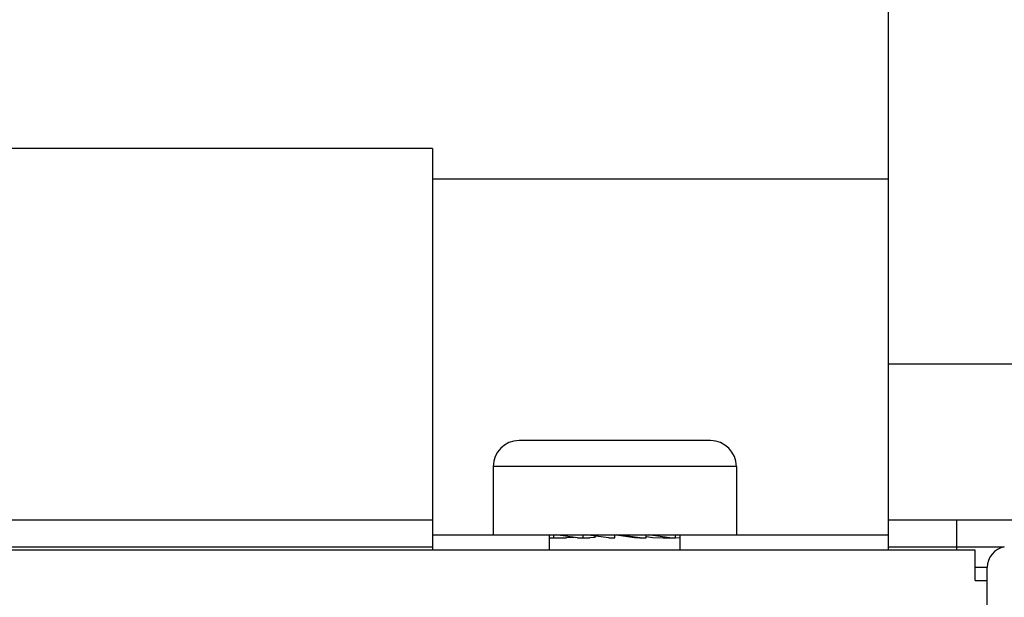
# Model space of a CAD drawing. Extents: x 0 to 594, y 0 to 420.
# Tile 35 of 136: x 77.43 to 83.9, y 270.15 to 273.94. Entities that reach past the tile are written whole.
import ezdxf

# ---------------------------------------------------------------- set-up
doc = ezdxf.new("R2010")
doc.units = 0
doc.header["$LTSCALE"] = 32.67
doc.layers.get('0').update_dxf_attribs({"linetype": 'CONTINUOUS'})

msp = doc.modelspace()

# ---------------------------------------------------------------- linework, layer by layer
at = {"color": 7, "linetype": 'CONTINUOUS'}
for p, q in [((83.1416, 270.4568), (83.1416, 277.5398)), ((80.1416, 273.0972), (72.5416, 273.0972)), ((80.1416, 273.0972), (80.1416, 270.4568)), ((83.1416, 272.8967), (80.1416, 272.8967)), ((83.1416, 271.6818), (111.6916, 271.6818)), ((81.9716, 271.1768), (80.7116, 271.1768)), ((80.5416, 271.0068), (80.5416, 270.5568)), ((82.1416, 271.0068), (82.1416, 270.5568)), ((72.5416, 270.6568), (80.1416, 270.6568)), ((83.1416, 270.6568), (126.481, 270.6568)), ((80.1416, 270.5568), (83.1416, 270.5568)), ((80.9116, 270.4568), (80.9116, 270.5568)), ((80.9416, 270.5368), (80.9416, 270.5568)), ((81.0972, 270.5368), (80.9537, 270.5568)), ((81.1345, 270.5368), (81.1345, 270.5568)), ((81.3017, 270.5368), (81.148, 270.5568)), ((81.3416, 270.5368), (81.3416, 270.5568)), ((81.3503, 270.5568), (81.471, 270.541)), ((81.5088, 270.5368), (81.3555, 270.5568)), ((81.5486, 270.5368), (81.5486, 270.5568)), ((81.7046, 270.5368), (81.5621, 270.5568)), ((81.7416, 270.5368), (81.7416, 270.5568)), ((81.7716, 270.5538), (81.7536, 270.5568)), ((81.7716, 270.4568), (81.7716, 270.5568)), ((80.9116, 270.5368), (81.0241, 270.5368)), ((81.0745, 270.5399), (81.0241, 270.5368)), ((81.0972, 270.5368), (81.1772, 270.5368)), ((81.2122, 270.541), (81.1772, 270.5368)), ((81.2122, 270.541), (81.2122, 270.5484)), ((81.3017, 270.5368), (81.3416, 270.5368)), ((81.471, 270.541), (81.5059, 270.5368)), ((81.5059, 270.5368), (81.5486, 270.5368)), ((81.5486, 270.5472), (81.5916, 270.541)), ((81.5916, 270.541), (81.6591, 270.5368)), ((81.6591, 270.5368), (81.7416, 270.5368)), ((81.7416, 270.5389), (81.7716, 270.5376)), ((83.7116, 270.4568), (68.9716, 270.4568)), ((83.7116, 270.2568), (83.7116, 270.4568)), ((83.7916, 269.4365), (83.7916, 270.342)), ((83.7116, 270.2568), (83.7916, 270.2568))]:
    msp.add_line(p, q, dxfattribs=at)
at = {"color": 9, "linetype": 'CONTINUOUS'}
for p, q in [((82.1416, 271.0068), (80.5416, 271.0068)), ((83.5916, 270.4568), (83.5916, 270.6568)), ((72.5416, 270.4793), (80.1416, 270.4793)), ((83.1416, 270.4793), (83.9041, 270.4793)), ((83.7916, 270.342), (83.7116, 270.342))]:
    msp.add_line(p, q, dxfattribs=at)
at = {"color": 7, "linetype": 'CONTINUOUS'}
for centre, radius, start, end in [((80.7116, 271.0068), 0.17, 90, 180), ((81.9716, 271.0068), 0.17, 0, 90), ((83.9316, 270.342), 0.14, 101.31004, 180.00038)]:
    msp.add_arc(centre, radius, start, end, dxfattribs=at)

doc.saveas('drawing.dxf')
